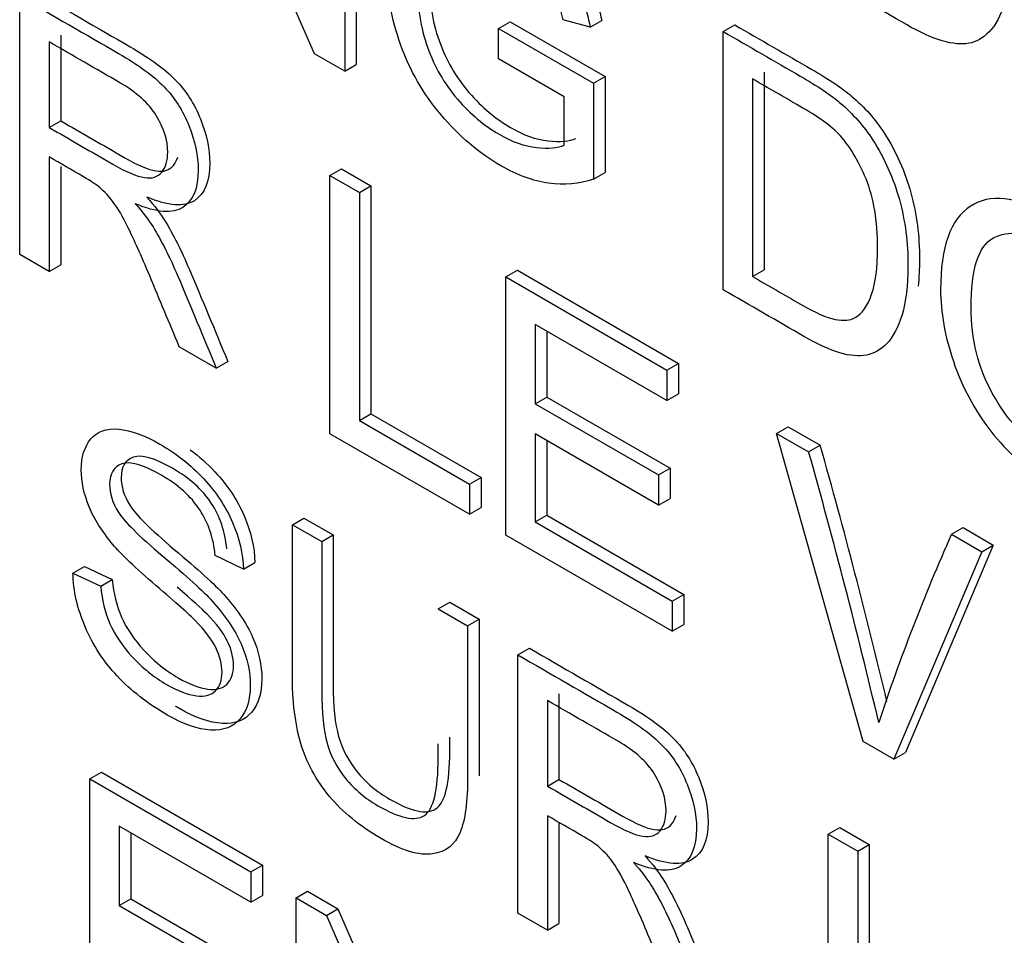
# Model space of a CAD drawing. Header units: inches. Extents: x 1 to 359, y -2 to 239.
# Tile 46 of 57: x 331.455 to 331.757, y 183.182 to 183.462. Entities that reach past the tile are written whole.
import ezdxf

# ---------------------------------------------------------------- set-up
doc = ezdxf.new("R2010")
doc.units = ezdxf.units.IN
doc.header["$MEASUREMENT"] = 0
doc.layers.add('Default', color=7, linetype='Continuous')
doc.layers.add('LAB20180', color=7, linetype='Continuous')

# ---------------------------------------------------------------- blocks, each defined once
blk = doc.blocks.new('SE1')
at = {"layer": 'LAB20180', "color": 7, "linetype": 'Continuous'}
for p, q in [((331.54546, 183.45167), (331.50931, 183.53464)), ((331.55828, 183.52737), (331.55828, 183.44835)), ((331.55475, 183.52533), (331.55475, 183.44631)), ((331.45529, 183.39023), (331.45529, 183.46925)), ((331.60183, 183.4594), (331.60536, 183.46144)), ((331.60536, 183.46144), (331.63441, 183.44467)), ((331.62983, 183.45985), (331.62159, 183.46203)), ((331.62983, 183.45985), (331.63337, 183.46189)), ((331.67058, 183.45846), (331.67412, 183.4605)), ((331.46784, 183.45736), (331.46784, 183.43118)), ((331.60183, 183.4501), (331.60183, 183.4594)), ((331.60183, 183.4594), (331.63088, 183.44263)), ((331.67058, 183.37943), (331.67058, 183.45846)), ((331.4643, 183.45532), (331.4643, 183.42913)), ((331.55475, 183.44631), (331.54546, 183.45167)), ((331.55475, 183.44631), (331.55828, 183.44835)), ((331.62191, 183.4385), (331.60183, 183.4501)), ((331.68309, 183.44601), (331.68309, 183.38555)), ((331.63088, 183.44263), (331.63441, 183.44467)), ((331.63088, 183.44263), (331.63088, 183.41335)), ((331.63441, 183.44467), (331.63441, 183.41539)), ((331.67955, 183.44397), (331.67955, 183.38351)), ((331.62191, 183.42373), (331.62191, 183.4385)), ((331.4643, 183.42913), (331.46784, 183.43118)), ((331.4643, 183.42009), (331.4643, 183.38502)), ((331.46784, 183.41722), (331.46784, 183.38706)), ((331.55022, 183.41444), (331.55375, 183.41648)), ((331.55375, 183.41648), (331.56277, 183.41128)), ((331.63088, 183.41335), (331.63441, 183.41539)), ((331.55022, 183.33542), (331.55022, 183.41444)), ((331.55022, 183.41444), (331.55923, 183.40923)), ((331.55923, 183.40923), (331.56277, 183.41128)), ((331.55923, 183.40923), (331.55923, 183.33947)), ((331.56277, 183.41128), (331.56277, 183.34151)), ((331.4643, 183.38502), (331.45529, 183.39023)), ((331.4643, 183.38502), (331.46784, 183.38706)), ((331.60404, 183.38337), (331.60757, 183.38541)), ((331.60757, 183.38541), (331.65688, 183.35694)), ((331.67955, 183.38351), (331.68309, 183.38555)), ((331.60404, 183.30435), (331.60404, 183.38337)), ((331.60404, 183.38337), (331.65335, 183.3549)), ((331.65335, 183.34559), (331.61301, 183.36888)), ((331.61301, 183.36888), (331.61301, 183.34459)), ((331.61654, 183.36684), (331.61654, 183.34663)), ((331.51543, 183.3555), (331.5041, 183.36205)), ((331.51543, 183.3555), (331.51897, 183.35754)), ((331.65335, 183.3549), (331.65688, 183.35694)), ((331.65335, 183.3549), (331.65335, 183.34559)), ((331.65688, 183.35694), (331.65688, 183.34763)), ((331.61301, 183.34459), (331.61654, 183.34663)), ((331.61654, 183.34663), (331.65429, 183.32484)), ((331.65335, 183.34559), (331.65688, 183.34763)), ((331.61301, 183.34459), (331.65075, 183.3228)), ((331.55923, 183.33947), (331.56277, 183.34151)), ((331.56277, 183.34151), (331.59646, 183.32205)), ((331.55923, 183.33947), (331.59293, 183.32001)), ((331.68691, 183.33552), (331.69044, 183.33756)), ((331.69044, 183.33756), (331.70023, 183.33191)), ((331.59293, 183.31076), (331.55022, 183.33542)), ((331.65075, 183.31355), (331.61301, 183.33534)), ((331.61301, 183.33534), (331.61301, 183.30842)), ((331.71336, 183.24123), (331.68691, 183.33552)), ((331.68691, 183.33552), (331.69669, 183.32987)), ((331.61654, 183.3333), (331.61654, 183.31046)), ((331.69669, 183.32987), (331.70023, 183.33191)), ((331.65075, 183.3228), (331.65429, 183.32484)), ((331.65429, 183.32484), (331.65429, 183.31559)), ((331.59293, 183.32001), (331.59646, 183.32205)), ((331.59646, 183.32205), (331.59646, 183.3128)), ((331.65075, 183.3228), (331.65075, 183.31355)), ((331.59293, 183.32001), (331.59293, 183.31076)), ((331.59293, 183.31076), (331.59646, 183.3128)), ((331.65075, 183.31355), (331.65429, 183.31559)), ((331.61301, 183.30842), (331.61654, 183.31046)), ((331.61654, 183.31046), (331.65848, 183.28625)), ((331.53872, 183.30757), (331.54226, 183.30961)), ((331.53872, 183.30757), (331.54769, 183.30239)), ((331.54226, 183.30961), (331.55123, 183.30443)), ((331.61301, 183.30842), (331.65494, 183.28421)), ((331.7404, 183.30464), (331.74394, 183.30668)), ((331.74394, 183.30668), (331.75318, 183.30134)), ((331.54769, 183.30239), (331.55123, 183.30443)), ((331.65494, 183.27496), (331.60404, 183.30435)), ((331.7404, 183.30464), (331.74965, 183.2993)), ((331.75318, 183.30134), (331.72632, 183.23783)), ((331.74965, 183.2993), (331.75318, 183.30134)), ((331.52374, 183.29393), (331.51509, 183.29818)), ((331.74965, 183.2993), (331.72278, 183.23579)), ((331.47156, 183.29272), (331.4751, 183.29476)), ((331.4751, 183.29476), (331.48361, 183.29079)), ((331.52374, 183.29393), (331.52728, 183.29597)), ((331.47156, 183.29272), (331.48008, 183.28875)), ((331.48008, 183.28875), (331.48361, 183.29079)), ((331.65494, 183.28421), (331.65848, 183.28625)), ((331.65848, 183.28625), (331.65848, 183.277)), ((331.58334, 183.28181), (331.58688, 183.28385)), ((331.58688, 183.28385), (331.59589, 183.27864)), ((331.65494, 183.28421), (331.65494, 183.27496)), ((331.58334, 183.28181), (331.59236, 183.2766)), ((331.59236, 183.2766), (331.59589, 183.27864)), ((331.65494, 183.27496), (331.65848, 183.277)), ((331.60775, 183.26772), (331.61128, 183.26976)), ((331.60775, 183.1887), (331.60775, 183.26772)), ((331.6203, 183.25583), (331.6203, 183.22964)), ((331.61676, 183.25378), (331.61676, 183.2276)), ((331.72278, 183.23579), (331.71336, 183.24123)), ((331.72278, 183.23579), (331.72632, 183.23783)), ((331.47675, 183.22979), (331.48029, 183.23183)), ((331.48029, 183.23183), (331.5296, 183.20336)), ((331.47675, 183.15082), (331.47675, 183.22979)), ((331.47675, 183.22979), (331.52606, 183.20132)), ((331.61676, 183.2276), (331.6203, 183.22964)), ((331.61676, 183.21851), (331.61676, 183.18349)), ((331.6203, 183.21646), (331.6203, 183.18553)), ((331.52606, 183.19206), (331.48572, 183.21535)), ((331.48572, 183.21535), (331.48572, 183.19106)), ((331.48926, 183.21331), (331.48926, 183.19311)), ((331.70268, 183.21291), (331.70622, 183.21495)), ((331.70622, 183.21495), (331.71523, 183.20974)), ((331.70268, 183.13389), (331.70268, 183.21291)), ((331.70268, 183.21291), (331.7117, 183.2077)), ((331.7117, 183.2077), (331.71523, 183.20974)), ((331.7117, 183.2077), (331.7117, 183.13793)), ((331.71523, 183.20974), (331.71523, 183.13998)), ((331.52606, 183.20132), (331.5296, 183.20336)), ((331.52606, 183.20132), (331.52606, 183.19206)), ((331.5296, 183.20336), (331.5296, 183.1941)), ((331.53986, 183.19335), (331.5434, 183.19539)), ((331.5434, 183.19539), (331.55268, 183.19003)), ((331.48572, 183.19106), (331.48926, 183.19311)), ((331.48926, 183.19311), (331.527, 183.17131)), ((331.52606, 183.19206), (331.5296, 183.1941)), ((331.53986, 183.11438), (331.53986, 183.19335)), ((331.53986, 183.19335), (331.54915, 183.18799)), ((331.48572, 183.19106), (331.52347, 183.16927)), ((331.54915, 183.18799), (331.55268, 183.19003)), ((331.55268, 183.19003), (331.5853, 183.11518)), ((331.54915, 183.18799), (331.5853, 183.10502)), ((331.61676, 183.18349), (331.60775, 183.1887)), ((331.61676, 183.18349), (331.6203, 183.18553))]:
    blk.add_line(p, q, dxfattribs=at)
for centre, radius, start, end in [((329.85688, 182.8102), 1.91576, 13.37752, 15.80288), ((329.85334, 182.80816), 1.91576, 13.24518, 15.80288), ((332.31169, 183.05051), 0.62526, 156.01929, 161.67558)]:
    blk.add_arc(centre, radius, start, end, dxfattribs=at)
for points, knots in [([(331.70191, 183.55388), (331.70975, 183.54935), (331.7176, 183.54482), (331.72545, 183.54029), (331.73077, 183.53721), (331.73483, 183.5345), (331.73765, 183.53208), (331.74156, 183.52874), (331.74489, 183.52496), (331.74767, 183.52068), (331.75129, 183.51509), (331.75395, 183.509), (331.75577, 183.50248), (331.7576, 183.49593), (331.75846, 183.48916), (331.75846, 183.47612), (331.75782, 183.47118), (331.75664, 183.46723), (331.75545, 183.46328), (331.75386, 183.46037), (331.75003, 183.45648), (331.74799, 183.4553), (331.74571, 183.45488), (331.74346, 183.45446), (331.74075, 183.45469), (331.73756, 183.45564), (331.73436, 183.45659), (331.73073, 183.45822), (331.72659, 183.46061), (331.71836, 183.46536), (331.71013, 183.47011), (331.70191, 183.47486)], [0, 0, 0, 0, 0.150369, 0.150369, 0.150369, 0.228741, 0.228741, 0.228741, 0.300535, 0.300535, 0.300535, 0.392465, 0.392465, 0.392465, 0.497213, 0.497213, 0.587785, 0.587785, 0.587785, 0.651375, 0.651375, 0.714965, 0.714965, 0.714965, 0.771693, 0.771693, 0.771693, 0.842372, 0.842372, 0.842372, 1, 1, 1, 1]), ([(331.57145, 183.48617), (331.57202, 183.49117), (331.57331, 183.49548), (331.57809, 183.50421), (331.5821, 183.50684), (331.59257, 183.50721), (331.59858, 183.50537), (331.60541, 183.50148), (331.61033, 183.49868), (331.61484, 183.49509), (331.6188, 183.49096), (331.62281, 183.48678), (331.62594, 183.48237), (331.62822, 183.47779), (331.6305, 183.47321), (331.63218, 183.46788), (331.63337, 183.46189)], [0.5093155, 0.5093155, 0.5093155, 0.5093155, 0.5837901, 0.5837901, 0.6871021, 0.6871021, 0.7904141, 0.7904141, 0.7904141, 0.8663213, 0.8663213, 0.8663213, 0.9311347, 0.9311347, 0.9311347, 1, 1, 1, 1]), ([(331.63088, 183.41335), (331.62646, 183.41179), (331.62186, 183.4114), (331.61239, 183.41277), (331.60757, 183.4145), (331.59586, 183.42126), (331.58976, 183.42646), (331.57874, 183.43945), (331.5746, 183.44663), (331.57182, 183.45454), (331.56906, 183.46243), (331.56759, 183.47023), (331.56759, 183.48569), (331.569, 183.49202), (331.57456, 183.50217), (331.57856, 183.5048), (331.58903, 183.50517), (331.59504, 183.50333), (331.60187, 183.49944), (331.60679, 183.49664), (331.6113, 183.49305), (331.61526, 183.48892), (331.61928, 183.48474), (331.62241, 183.48033), (331.62469, 183.47575), (331.62697, 183.47117), (331.62865, 183.46584), (331.62983, 183.45985)], [0, 0, 0, 0, 0.080414, 0.080414, 0.160827, 0.160827, 0.268289, 0.268289, 0.375751, 0.375751, 0.375751, 0.480478, 0.480478, 0.58379, 0.58379, 0.687102, 0.687102, 0.790414, 0.790414, 0.790414, 0.866321, 0.866321, 0.866321, 0.931135, 0.931135, 0.931135, 1, 1, 1, 1]), ([(331.62159, 183.46203), (331.62054, 183.46663), (331.61927, 183.47052), (331.61777, 183.4737), (331.61625, 183.47692), (331.61408, 183.47998), (331.61125, 183.48303), (331.60845, 183.48607), (331.60529, 183.48853), (331.59769, 183.49292), (331.59413, 183.49423), (331.59113, 183.4945), (331.58814, 183.49476), (331.58567, 183.49429), (331.58384, 183.49297), (331.582, 183.49164), (331.58057, 183.48987), (331.57952, 183.48763), (331.57773, 183.48381), (331.57692, 183.47893), (331.57692, 183.46616), (331.57797, 183.45966), (331.58006, 183.45372), (331.58218, 183.44773), (331.58521, 183.44245), (331.59322, 183.43319), (331.59746, 183.42964), (331.60588, 183.42478), (331.60971, 183.42341), (331.61717, 183.42257), (331.61995, 183.42286), (331.62191, 183.42373)], [0, 0, 0, 0, 0.068468, 0.068468, 0.068468, 0.130219, 0.130219, 0.130219, 0.200847, 0.200847, 0.285416, 0.285416, 0.285416, 0.352366, 0.352366, 0.352366, 0.413246, 0.413246, 0.413246, 0.514272, 0.514272, 0.63847, 0.63847, 0.63847, 0.735204, 0.735204, 0.831937, 0.831937, 0.915969, 0.915969, 1, 1, 1, 1]), ([(331.58271, 183.4889), (331.58116, 183.4852), (331.58046, 183.48059), (331.58046, 183.4682), (331.58151, 183.46171), (331.5836, 183.45576), (331.58571, 183.44977), (331.58875, 183.44449), (331.59676, 183.43523), (331.60099, 183.43169), (331.60942, 183.42682), (331.61324, 183.42545), (331.62071, 183.42461), (331.62349, 183.4249), (331.62544, 183.42577)], [0.4199865, 0.4199865, 0.4199865, 0.4199865, 0.5142721, 0.5142721, 0.6384698, 0.6384698, 0.6384698, 0.7352035, 0.7352035, 0.8319373, 0.8319373, 0.9159687, 0.9159687, 1, 1, 1, 1]), ([(331.45882, 183.47129), (331.46891, 183.46546), (331.47901, 183.45964), (331.4891, 183.45381), (331.4952, 183.45029), (331.4998, 183.4469), (331.50617, 183.44038), (331.50872, 183.43638), (331.51059, 183.43173), (331.51247, 183.42704), (331.51346, 183.4225), (331.51346, 183.41256), (331.51187, 183.40875), (331.50558, 183.4047), (331.50076, 183.40507), (331.49415, 183.40783)], [0, 0, 0, 0, 0.318429, 0.318429, 0.318429, 0.446133, 0.446133, 0.573836, 0.573836, 0.573836, 0.691895, 0.691895, 0.845948, 0.845948, 1, 1, 1, 1]), ([(331.45529, 183.46925), (331.46538, 183.46342), (331.47547, 183.45759), (331.48556, 183.45177), (331.49167, 183.44824), (331.49626, 183.44485), (331.50264, 183.43833), (331.50519, 183.43434), (331.50705, 183.42969), (331.50893, 183.425), (331.50992, 183.42046), (331.50992, 183.41052), (331.50833, 183.40671), (331.50205, 183.40266), (331.49722, 183.40303), (331.49062, 183.40579)], [0, 0, 0, 0, 0.318429, 0.318429, 0.318429, 0.446133, 0.446133, 0.573836, 0.573836, 0.573836, 0.691895, 0.691895, 0.845948, 0.845948, 1, 1, 1, 1]), ([(331.67412, 183.4605), (331.68196, 183.45597), (331.68981, 183.45144), (331.69766, 183.44691), (331.70298, 183.44383), (331.70704, 183.44107), (331.70981, 183.43873), (331.71378, 183.43539), (331.7171, 183.43158), (331.71988, 183.42729), (331.72352, 183.42168), (331.72616, 183.41562), (331.72798, 183.4091), (331.72981, 183.40255), (331.73062, 183.3958), (331.73062, 183.38581), (331.73048, 183.38308), (331.73018, 183.38061)], [0, 0, 0, 0, 0.1503823, 0.1503823, 0.1503823, 0.2284561, 0.2284561, 0.2284561, 0.3005569, 0.3005569, 0.3005569, 0.3924996, 0.3924996, 0.3924996, 0.4972437, 0.4972437, 0.542166, 0.542166, 0.542166, 0.542166]), ([(331.67058, 183.45846), (331.67843, 183.45392), (331.68628, 183.44939), (331.69412, 183.44486), (331.69945, 183.44179), (331.7035, 183.43903), (331.70628, 183.43669), (331.71024, 183.43335), (331.71356, 183.42954), (331.71634, 183.42525), (331.71998, 183.41964), (331.72262, 183.41358), (331.72445, 183.40706), (331.72628, 183.40051), (331.72709, 183.39376), (331.72709, 183.38072), (331.72649, 183.37575), (331.72527, 183.37184), (331.72404, 183.36793), (331.72253, 183.36495), (331.71871, 183.36106), (331.71666, 183.35988), (331.71438, 183.35946), (331.71212, 183.35904), (331.70942, 183.35922), (331.70305, 183.36111), (331.69936, 183.36282), (331.69526, 183.36519), (331.68703, 183.36994), (331.67881, 183.37468), (331.67058, 183.37943)], [0, 0, 0, 0, 0.150382, 0.150382, 0.150382, 0.228456, 0.228456, 0.228456, 0.300557, 0.300557, 0.300557, 0.3925, 0.3925, 0.3925, 0.497244, 0.497244, 0.587812, 0.587812, 0.587812, 0.651334, 0.651334, 0.714857, 0.714857, 0.714857, 0.778611, 0.778611, 0.842366, 0.842366, 0.842366, 1, 1, 1, 1]), ([(331.4643, 183.42913), (331.47078, 183.42539), (331.47726, 183.42165), (331.48374, 183.41791), (331.48789, 183.41552), (331.49112, 183.41418), (331.49344, 183.41378), (331.49578, 183.41339), (331.49754, 183.41399), (331.49877, 183.41549), (331.49998, 183.41696), (331.50059, 183.41896), (331.50059, 183.42527), (331.49941, 183.429), (331.49708, 183.43276), (331.49474, 183.43656), (331.49098, 183.43991), (331.48593, 183.44283), (331.47872, 183.44699), (331.47151, 183.45115), (331.4643, 183.45532)], [0, 0, 0, 0, 0.228451, 0.228451, 0.228451, 0.343902, 0.343902, 0.343902, 0.424724, 0.424724, 0.424724, 0.499032, 0.499032, 0.606702, 0.606702, 0.606702, 0.745825, 0.745825, 0.745825, 1, 1, 1, 1]), ([(331.67955, 183.38351), (331.68442, 183.3807), (331.6893, 183.37788), (331.69417, 183.37507), (331.69872, 183.37244), (331.70223, 183.37089), (331.70482, 183.37039), (331.70736, 183.3699), (331.70942, 183.37005), (331.71311, 183.37218), (331.71479, 183.37457), (331.71598, 183.37809), (331.71715, 183.38159), (331.7178, 183.3863), (331.7178, 183.40054), (331.71661, 183.40759), (331.71425, 183.41337), (331.71187, 183.41917), (331.70906, 183.42378), (331.70569, 183.4273), (331.7033, 183.4298), (331.69936, 183.43254), (331.69394, 183.43566), (331.68914, 183.43843), (331.68435, 183.4412), (331.67955, 183.44397)], [0, 0, 0, 0, 0.131461, 0.131461, 0.131461, 0.228365, 0.228365, 0.228365, 0.293651, 0.293651, 0.383901, 0.383901, 0.383901, 0.499118, 0.499118, 0.657794, 0.657794, 0.657794, 0.763674, 0.763674, 0.763674, 0.870555, 0.870555, 0.870555, 1, 1, 1, 1]), ([(331.46784, 183.43118), (331.47432, 183.42743), (331.4808, 183.42369), (331.48728, 183.41995), (331.49142, 183.41756), (331.49465, 183.41622), (331.49698, 183.41582), (331.49931, 183.41543), (331.50107, 183.41603), (331.5023, 183.41753), (331.50288, 183.41824), (331.50333, 183.41906), (331.50363, 183.42002)], [0, 0, 0, 0, 0.2284509, 0.2284509, 0.2284509, 0.3439019, 0.3439019, 0.3439019, 0.4247237, 0.4247237, 0.4247237, 0.4603418, 0.4603418, 0.4603418, 0.4603418]), ([(331.5041, 183.36205), (331.50109, 183.36927), (331.49809, 183.37649), (331.49508, 183.38371), (331.49247, 183.38997), (331.49025, 183.39485), (331.48852, 183.39838), (331.48681, 183.40186), (331.48529, 183.4045), (331.48392, 183.40629), (331.48259, 183.40803), (331.48124, 183.40952), (331.47983, 183.41076), (331.4788, 183.41166), (331.47714, 183.41263), (331.47477, 183.41404), (331.47128, 183.41614), (331.46779, 183.41808), (331.4643, 183.42009)], [0, 0, 0, 0, 0.307183, 0.307183, 0.307183, 0.516416, 0.516416, 0.516416, 0.634807, 0.634807, 0.634807, 0.71683, 0.71683, 0.71683, 0.809234, 0.809234, 0.809234, 1, 1, 1, 1]), ([(331.49415, 183.40783), (331.49657, 183.40512), (331.49839, 183.40276), (331.49962, 183.40073), (331.50224, 183.39641), (331.50476, 183.39145), (331.50713, 183.38588), (331.51114, 183.37645), (331.51502, 183.36699), (331.51897, 183.35754)], [0, 0, 0, 0, 0.160192, 0.160192, 0.160192, 0.45337, 0.45337, 0.45337, 1, 1, 1, 1]), ([(331.73706, 183.37949), (331.73706, 183.39258), (331.74011, 183.40107), (331.74616, 183.40499), (331.75224, 183.40892), (331.7601, 183.40804), (331.7697, 183.40254), (331.77603, 183.39892), (331.78168, 183.39384), (331.79179, 183.38106), (331.79566, 183.37394), (331.80094, 183.35848), (331.80226, 183.35068), (331.80226, 183.33475), (331.80089, 183.32838), (331.79807, 183.3237), (331.79526, 183.31904), (331.79133, 183.3165), (331.78623, 183.31624), (331.78111, 183.31597), (331.77558, 183.3175), (331.76324, 183.32462), (331.7575, 183.32972), (331.75245, 183.33622), (331.74737, 183.34274), (331.74357, 183.34986), (331.73838, 183.36527), (331.73706, 183.3726), (331.73706, 183.37949)], [0, 0, 0, 0, 0.13347, 0.13347, 0.13347, 0.254654, 0.254654, 0.254654, 0.339082, 0.339082, 0.42351, 0.42351, 0.507937, 0.507937, 0.594054, 0.594054, 0.594054, 0.674521, 0.674521, 0.674521, 0.752952, 0.752952, 0.83802, 0.83802, 0.83802, 0.91901, 0.91901, 1, 1, 1, 1]), ([(331.49062, 183.40579), (331.49303, 183.40308), (331.49485, 183.40072), (331.49608, 183.39869), (331.49871, 183.39437), (331.50123, 183.38941), (331.50359, 183.38384), (331.5076, 183.3744), (331.51149, 183.36495), (331.51543, 183.3555)], [0, 0, 0, 0, 0.160192, 0.160192, 0.160192, 0.45337, 0.45337, 0.45337, 1, 1, 1, 1]), ([(331.74639, 183.37389), (331.74639, 183.36437), (331.74858, 183.35564), (331.75741, 183.33961), (331.76297, 183.33367), (331.76961, 183.32988), (331.7764, 183.32602), (331.782, 183.32547), (331.78637, 183.32846), (331.79076, 183.33147), (331.79297, 183.33795), (331.79297, 183.35451), (331.79201, 183.36069), (331.78828, 183.37242), (331.78555, 183.37767), (331.78191, 183.3824), (331.7783, 183.38709), (331.77426, 183.39076), (331.76975, 183.39342), (331.76338, 183.39717), (331.75787, 183.3977), (331.75327, 183.39531), (331.74865, 183.39291), (331.74639, 183.38577), (331.74639, 183.37389)], [0, 0, 0, 0, 0.121796, 0.121796, 0.243592, 0.243592, 0.243592, 0.358943, 0.358943, 0.358943, 0.494678, 0.494678, 0.579337, 0.579337, 0.663996, 0.663996, 0.663996, 0.742646, 0.742646, 0.742646, 0.854601, 0.854601, 0.854601, 1, 1, 1, 1]), ([(331.48008, 183.28875), (331.48049, 183.28451), (331.4814, 183.28068), (331.4829, 183.27729), (331.48441, 183.27388), (331.48663, 183.2705), (331.48973, 183.26714), (331.49286, 183.26373), (331.49638, 183.26093), (331.50366, 183.25673), (331.50671, 183.25555), (331.512, 183.25491), (331.51395, 183.25541), (331.51523, 183.25678), (331.5165, 183.25814), (331.51719, 183.25996), (331.51719, 183.26485), (331.51655, 183.26737), (331.514, 183.27253), (331.51195, 183.27523), (331.50908, 183.27815), (331.50725, 183.28002), (331.50321, 183.28365), (331.49692, 183.28901), (331.49068, 183.29434), (331.48632, 183.29855), (331.48381, 183.30152), (331.48053, 183.30541), (331.47812, 183.30922), (331.47493, 183.31695), (331.47411, 183.32069), (331.47411, 183.32831), (331.47511, 183.33146), (331.47903, 183.33614), (331.48185, 183.33714), (331.48563, 183.3368), (331.48936, 183.33646), (331.49355, 183.33491), (331.50321, 183.32934), (331.50767, 183.32581), (331.51149, 183.32171), (331.51536, 183.31757), (331.51832, 183.31314), (331.52042, 183.30825), (331.52248, 183.30344), (331.52361, 183.29863), (331.52374, 183.29393)], [0, 0, 0, 0, 0.049984, 0.049984, 0.049984, 0.098571, 0.098571, 0.098571, 0.153381, 0.153381, 0.201742, 0.201742, 0.250104, 0.250104, 0.250104, 0.286951, 0.286951, 0.323015, 0.323015, 0.359078, 0.359078, 0.359078, 0.428661, 0.428661, 0.428661, 0.504947, 0.504947, 0.504947, 0.558497, 0.558497, 0.612048, 0.612048, 0.669423, 0.669423, 0.726798, 0.726798, 0.726798, 0.796415, 0.796415, 0.872924, 0.872924, 0.872924, 0.937128, 0.937128, 0.937128, 1, 1, 1, 1]), ([(331.51863, 183.30023), (331.51817, 183.30543), (331.51658, 183.31008), (331.51389, 183.31421), (331.51123, 183.3183), (331.50724, 183.32183), (331.49654, 183.32801), (331.49258, 183.32914), (331.49008, 183.32822), (331.4876, 183.32731), (331.48634, 183.32528), (331.48634, 183.31918), (331.48721, 183.31637), (331.48899, 183.3135), (331.49074, 183.31068), (331.49527, 183.30619), (331.5026, 183.30002), (331.50992, 183.29385), (331.51498, 183.28929), (331.51772, 183.28624), (331.52167, 183.28183), (331.52464, 183.27746), (331.52655, 183.27315), (331.52848, 183.26879), (331.52937, 183.26453), (331.52937, 183.25611), (331.52837, 183.2527), (331.52418, 183.24776), (331.52122, 183.24657), (331.51731, 183.24678), (331.51341, 183.24699), (331.50902, 183.24846), (331.50375, 183.25151), (331.50336, 183.25174), (331.50298, 183.25197)], [0, 0, 0, 0, 0.0612687, 0.0612687, 0.0612687, 0.1289914, 0.1289914, 0.1996585, 0.1996585, 0.1996585, 0.2446012, 0.2446012, 0.2837448, 0.2837448, 0.2837448, 0.3639573, 0.3639573, 0.3639573, 0.450774, 0.450774, 0.450774, 0.513333, 0.513333, 0.513333, 0.5739323, 0.5739323, 0.6345315, 0.6345315, 0.6951308, 0.6951308, 0.6951308, 0.7666292, 0.7666292, 0.7724234, 0.7724234, 0.7724234, 0.7724234]), ([(331.50746, 183.33051), (331.51021, 183.32847), (331.51273, 183.32621), (331.51503, 183.32375), (331.51889, 183.31961), (331.52186, 183.31518), (331.52395, 183.31029), (331.52601, 183.30548), (331.52714, 183.30067), (331.52728, 183.29597)], [0.8269971, 0.8269971, 0.8269971, 0.8269971, 0.872924, 0.872924, 0.872924, 0.9371276, 0.9371276, 0.9371276, 1, 1, 1, 1]), ([(331.51509, 183.29818), (331.51464, 183.30339), (331.51304, 183.30804), (331.51036, 183.31217), (331.50769, 183.31626), (331.50371, 183.31979), (331.49301, 183.32597), (331.48905, 183.3271), (331.48654, 183.32618), (331.48406, 183.32527), (331.48281, 183.32324), (331.48281, 183.31714), (331.48367, 183.31432), (331.48545, 183.31146), (331.4872, 183.30863), (331.49173, 183.30415), (331.49906, 183.29797), (331.50638, 183.2918), (331.51145, 183.28725), (331.51418, 183.2842), (331.51813, 183.27979), (331.5211, 183.27542), (331.52301, 183.27111), (331.52495, 183.26675), (331.52584, 183.26249), (331.52584, 183.25407), (331.52484, 183.25066), (331.52065, 183.24571), (331.51769, 183.24453), (331.51377, 183.24474), (331.50988, 183.24495), (331.50548, 183.24642), (331.49447, 183.25279), (331.48932, 183.25681), (331.48513, 183.26128), (331.48093, 183.26576), (331.47766, 183.27079), (331.4753, 183.27637), (331.47295, 183.28189), (331.4717, 183.28733), (331.47156, 183.29272)], [0, 0, 0, 0, 0.061269, 0.061269, 0.061269, 0.128991, 0.128991, 0.199659, 0.199659, 0.199659, 0.244601, 0.244601, 0.283745, 0.283745, 0.283745, 0.363957, 0.363957, 0.363957, 0.450774, 0.450774, 0.450774, 0.513333, 0.513333, 0.513333, 0.573932, 0.573932, 0.634532, 0.634532, 0.695131, 0.695131, 0.695131, 0.766629, 0.766629, 0.856838, 0.856838, 0.856838, 0.928295, 0.928295, 0.928295, 1, 1, 1, 1]), ([(331.59236, 183.2766), (331.59236, 183.26139), (331.59236, 183.24618), (331.59236, 183.23097), (331.59236, 183.22297), (331.59158, 183.21711), (331.59004, 183.21338), (331.58847, 183.20961), (331.58567, 183.20744), (331.58161, 183.20683), (331.57758, 183.20623), (331.57228, 183.20786), (331.5593, 183.21535), (331.55407, 183.21964), (331.55001, 183.22455), (331.54598, 183.22944), (331.54305, 183.23478), (331.53959, 183.24645), (331.53872, 183.25352), (331.53872, 183.26193), (331.53872, 183.27715), (331.53872, 183.29236), (331.53872, 183.30757)], [0, 0, 0, 0, 0.229338, 0.229338, 0.229338, 0.325916, 0.325916, 0.325916, 0.402614, 0.402614, 0.402614, 0.499372, 0.499372, 0.592793, 0.592793, 0.592793, 0.681738, 0.681738, 0.770683, 0.770683, 0.770683, 1, 1, 1, 1]), ([(331.55123, 183.30443), (331.55123, 183.28924), (331.55123, 183.27404), (331.55123, 183.25885), (331.55123, 183.25196), (331.55177, 183.2466), (331.55287, 183.24276), (331.55398, 183.23885), (331.55587, 183.23524), (331.55856, 183.23196), (331.56126, 183.22865), (331.56457, 183.22586), (331.57509, 183.21978), (331.57982, 183.21879), (331.58547, 183.22247), (331.58688, 183.22838), (331.58688, 183.23827), (331.58688, 183.23969), (331.58688, 183.24111), (331.58688, 183.24253)], [0, 0, 0, 0, 0.2724307, 0.2724307, 0.2724307, 0.36409, 0.36409, 0.36409, 0.4250159, 0.4250159, 0.4250159, 0.4932347, 0.4932347, 0.6104106, 0.6104106, 0.7275865, 0.7275865, 0.7275865, 0.7530698, 0.7530698, 0.7530698, 0.7530698]), ([(331.54769, 183.30239), (331.54769, 183.2872), (331.54769, 183.272), (331.54769, 183.25681), (331.54769, 183.24992), (331.54824, 183.24456), (331.54933, 183.24072), (331.55045, 183.23681), (331.55234, 183.2332), (331.55502, 183.22991), (331.55773, 183.22661), (331.56103, 183.22382), (331.57155, 183.21774), (331.57629, 183.21674), (331.58193, 183.22043), (331.58334, 183.22634), (331.58334, 183.23622), (331.58334, 183.23765), (331.58334, 183.23907), (331.58334, 183.24049)], [0, 0, 0, 0, 0.2724307, 0.2724307, 0.2724307, 0.36409, 0.36409, 0.36409, 0.4250159, 0.4250159, 0.4250159, 0.4932347, 0.4932347, 0.6104106, 0.6104106, 0.7275865, 0.7275865, 0.7275865, 0.7530698, 0.7530698, 0.7530698, 0.7530698]), ([(331.48361, 183.29079), (331.48402, 183.28656), (331.48493, 183.28272), (331.48644, 183.27933), (331.48795, 183.27592), (331.49017, 183.27254), (331.49327, 183.26918), (331.4964, 183.26577), (331.49991, 183.26298), (331.5072, 183.25877), (331.51025, 183.25759), (331.51553, 183.25696), (331.51749, 183.25746), (331.51876, 183.25882), (331.52003, 183.26018), (331.52072, 183.262), (331.52072, 183.26689), (331.52008, 183.26942), (331.51753, 183.27457), (331.51549, 183.27728), (331.51262, 183.28019), (331.51109, 183.28174), (331.50805, 183.28451), (331.50346, 183.28847)], [0, 0, 0, 0, 0.0499844, 0.0499844, 0.0499844, 0.0985706, 0.0985706, 0.0985706, 0.1533805, 0.1533805, 0.2017422, 0.2017422, 0.2501038, 0.2501038, 0.2501038, 0.2869513, 0.2869513, 0.3230148, 0.3230148, 0.3590783, 0.3590783, 0.3590783, 0.4168552, 0.4168552, 0.4168552, 0.4168552]), ([(331.59589, 183.27864), (331.59589, 183.26343), (331.59589, 183.24822), (331.59589, 183.23301), (331.59589, 183.23224), (331.59589, 183.2315), (331.59587, 183.23077)], [0, 0, 0, 0, 0.2293381, 0.2293381, 0.2293381, 0.2385686, 0.2385686, 0.2385686, 0.2385686]), ([(331.60775, 183.26772), (331.61784, 183.26189), (331.62793, 183.25606), (331.63803, 183.25024), (331.64413, 183.24671), (331.64877, 183.2433), (331.65191, 183.24006), (331.6551, 183.23679), (331.65765, 183.23281), (331.65952, 183.22815), (331.6614, 183.22347), (331.66239, 183.21893), (331.66239, 183.20899), (331.66079, 183.20518), (331.65451, 183.20113), (331.64968, 183.20145), (331.64313, 183.20423)], [0, 0, 0, 0, 0.318559, 0.318559, 0.318559, 0.466747, 0.466747, 0.466747, 0.574052, 0.574052, 0.574052, 0.692051, 0.692051, 0.846026, 0.846026, 1, 1, 1, 1]), ([(331.61128, 183.26976), (331.62138, 183.26393), (331.63147, 183.2581), (331.64156, 183.25228), (331.64766, 183.24875), (331.65231, 183.24534), (331.65545, 183.2421), (331.65863, 183.23883), (331.66119, 183.23485), (331.66305, 183.23019), (331.66493, 183.22551), (331.66592, 183.22097), (331.66592, 183.21103), (331.66433, 183.20722), (331.65804, 183.20317), (331.65322, 183.20349), (331.64666, 183.20627)], [0, 0, 0, 0, 0.318559, 0.318559, 0.318559, 0.466747, 0.466747, 0.466747, 0.574052, 0.574052, 0.574052, 0.692051, 0.692051, 0.846026, 0.846026, 1, 1, 1, 1]), ([(331.61676, 183.2276), (331.62324, 183.22386), (331.62972, 183.22012), (331.63621, 183.21638), (331.64035, 183.21398), (331.64358, 183.21259), (331.6459, 183.21225), (331.64827, 183.2119), (331.65005, 183.21243), (331.65123, 183.21391), (331.65245, 183.21542), (331.65305, 183.21743), (331.65305, 183.22368), (331.65187, 183.22747), (331.64955, 183.23123), (331.6472, 183.23503), (331.64349, 183.23835), (331.63839, 183.2413), (331.63118, 183.24546), (331.62397, 183.24962), (331.61676, 183.25378)], [0, 0, 0, 0, 0.228418, 0.228418, 0.228418, 0.343902, 0.343902, 0.343902, 0.424321, 0.424321, 0.424321, 0.499434, 0.499434, 0.606737, 0.606737, 0.606737, 0.745862, 0.745862, 0.745862, 1, 1, 1, 1]), ([(331.6203, 183.22964), (331.62678, 183.2259), (331.63326, 183.22216), (331.63974, 183.21842), (331.64388, 183.21603), (331.64712, 183.21463), (331.64944, 183.21429), (331.6518, 183.21394), (331.65358, 183.21447), (331.65477, 183.21595), (331.65538, 183.2167), (331.65583, 183.21758), (331.65613, 183.2186)], [0, 0, 0, 0, 0.2284182, 0.2284182, 0.2284182, 0.3439018, 0.3439018, 0.3439018, 0.4243212, 0.4243212, 0.4243212, 0.4618775, 0.4618775, 0.4618775, 0.4618775]), ([(331.6566, 183.16049), (331.65358, 183.16772), (331.65056, 183.17495), (331.64754, 183.18218), (331.64493, 183.18844), (331.64272, 183.19332), (331.64103, 183.19682), (331.63935, 183.2003), (331.63775, 183.20297), (331.63643, 183.20473), (331.6351, 183.20651), (331.6337, 183.20799), (331.63229, 183.20917), (331.63129, 183.21001), (331.6296, 183.21109), (331.62724, 183.21246), (331.62374, 183.21448), (331.62025, 183.21649), (331.61676, 183.21851)], [0, 0, 0, 0, 0.307485, 0.307485, 0.307485, 0.516125, 0.516125, 0.516125, 0.634458, 0.634458, 0.634458, 0.716976, 0.716976, 0.716976, 0.809328, 0.809328, 0.809328, 1, 1, 1, 1]), ([(331.64313, 183.20423), (331.64549, 183.20155), (331.64732, 183.19913), (331.64854, 183.19716), (331.65124, 183.19283), (331.65369, 183.18788), (331.65606, 183.18231), (331.66007, 183.17287), (331.66395, 183.16342), (331.6679, 183.15397)], [0, 0, 0, 0, 0.159281, 0.159281, 0.159281, 0.452861, 0.452861, 0.452861, 1, 1, 1, 1]), ([(331.64666, 183.20627), (331.64903, 183.20359), (331.65085, 183.20117), (331.65208, 183.1992), (331.65478, 183.19487), (331.65723, 183.18992), (331.65959, 183.18435), (331.6636, 183.17491), (331.66748, 183.16546), (331.67143, 183.15601)], [0, 0, 0, 0, 0.159281, 0.159281, 0.159281, 0.452861, 0.452861, 0.452861, 1, 1, 1, 1])]:
    blk.add_open_spline(points, degree=3, knots=knots, dxfattribs=at)

msp = doc.modelspace()

# ---------------------------------------------------------------- block references
at = {"layer": 'Default'}
msp.add_blockref('SE1', (0, 0), dxfattribs=at)

doc.saveas('drawing.dxf')
